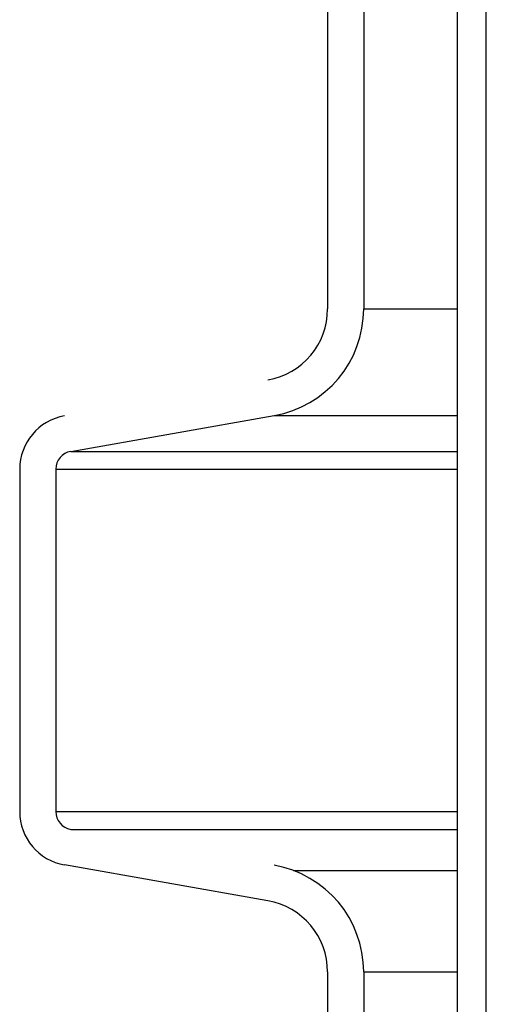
# Model space of a CAD drawing. Extents: x -285 to 5863, y 308 to 3178.
# Tile 118 of 256: x 219.33 to 220.94, y 975.19 to 978.59. Entities that reach past the tile are written whole.
import ezdxf

# ---------------------------------------------------------------- set-up
doc = ezdxf.new("R2010")
doc.units = 0
doc.header["$MEASUREMENT"] = 0
doc.layers.add('SPILL-BUCKET', color=1, linetype='CONTINUOUS')

msp = doc.modelspace()

# ---------------------------------------------------------------- linework, layer by layer
at = {"layer": 'SPILL-BUCKET', "color": 1, "linetype": 'Continuous'}
for p, q in [((220.84434, 970.72625), (220.84434, 984.92381)), ((220.94427, 970.72625), (220.94427, 984.92381)), ((220.39527, 979.29561), (220.39527, 977.59212)), ((220.52018, 979.29561), (220.52018, 977.59212)), ((219.5069, 977.09901), (220.21051, 977.22307)), ((219.33037, 977.0375), (219.33037, 975.85297)), ((219.45529, 977.0375), (219.45529, 975.85297)), ((220.18882, 975.54438), (219.48521, 975.66845)), ((220.39527, 975.29835), (220.39527, 973.59486)), ((220.52018, 975.29835), (220.52018, 973.59486))]:
    msp.add_line(p, q, dxfattribs=at)
at = {"layer": 'SPILL-BUCKET', "color": 7}
for p, q in [((220.52018, 977.59212), (220.84434, 977.59212)), ((220.21051, 977.22307), (220.84434, 977.22307)), ((219.5069, 977.09901), (220.84434, 977.09901)), ((219.45529, 977.0375), (220.84434, 977.0375)), ((219.45529, 975.85297), (220.84434, 975.85297)), ((219.5069, 975.79146), (220.84434, 975.79146)), ((220.27694, 975.64926), (220.84434, 975.64926)), ((220.52018, 975.29835), (220.84434, 975.29835))]:
    msp.add_line(p, q, dxfattribs=at)
at = {"layer": 'SPILL-BUCKET', "color": 1, "linetype": 'Continuous'}
for centre, radius, start, end in [((220.14544, 977.59212), 0.24983, 280, 0), ((220.14544, 977.59212), 0.37474, 280, 0), ((219.51774, 977.0375), 0.18737, 100, 180), ((219.51774, 977.0375), 0.06246, 100, 180), ((219.51774, 975.85297), 0.18737, 180, 260), ((219.51774, 975.85297), 0.06246, 180, 260), ((220.14544, 975.29835), 0.37474, 0, 80), ((220.14544, 975.29835), 0.24983, 0, 80)]:
    msp.add_arc(centre, radius, start, end, dxfattribs=at)

doc.saveas('drawing.dxf')
